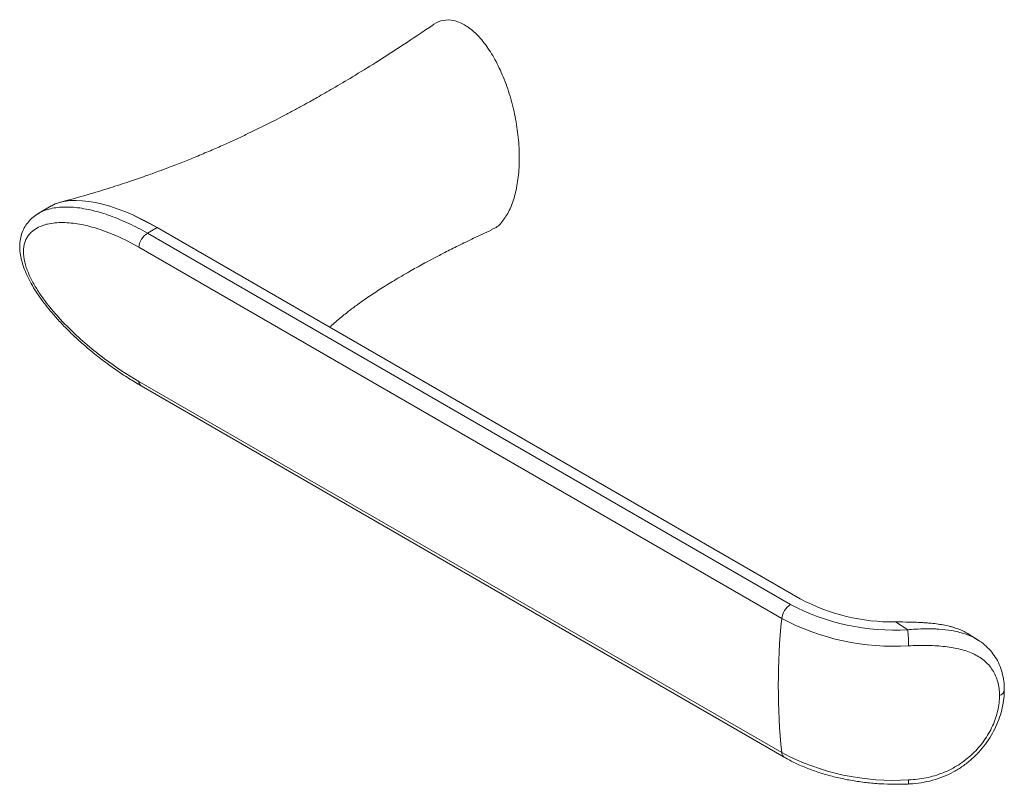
# Model space of a CAD drawing. Header units: millimetres. Extents: x -358 to 236, y 76 to 450.
# Tile 3 of 4: x 78 to 236, y 76 to 199. Entities that reach past the tile are written whole.
import ezdxf

# ---------------------------------------------------------------- set-up
doc = ezdxf.new("R2010")
doc.units = ezdxf.units.MM

msp = doc.modelspace()

# ---------------------------------------------------------------- linework, layer by layer
at = {"color": 7, "linetype": 'Continuous', "lineweight": 15}
for p, q in [((82.707, 169.249), (80.693, 168.086)), ((99.778, 165.776), (96.023, 167.711)), ((98.197, 164.864), (99.778, 165.776)), ((203.385, 105.965), (99.778, 165.776)), ((98.197, 164.864), (201.804, 105.052)), ((200.399, 102.8), (96.792, 162.611)), ((96.792, 140.998), (200.399, 81.187)), ((97.197, 140.268), (200.804, 80.457)), ((220.699, 100.991), (218.714, 102.246)), ((232.05, 99.312), (230.446, 100.327))]:
    msp.add_line(p, q, dxfattribs=at)
for centre, radius, start, end in [((99.887, 162.246), 3.116, 122.84696, 173.26672), ((203.494, 102.434), 3.116, 122.84696, 173.26672), ((218.478, 136.644), 35.722, 242.17531, 273.5644), ((218.274, 133.883), 31.64, 241.92796, 270.7972), ((306.215, 91.994), 106.366, 174.16896, 185.83104), ((218.399, 136.791), 38.463, 242.0971, 273.64261), ((194.379, 98.229), 26.464, 0.38408, 5.99254), ((218.462, 115.473), 38.753, 242.21828, 273.52143)]:
    msp.add_arc(centre, radius, start, end, dxfattribs=at)
at = {"color": 8, "linetype": 'Continuous', "lineweight": 15}
for centre, radius, start, end in [((97.699, 141.024), 0.907, 181.59153, 236.3954), ((235.168, 91.443), 1.109, 286.98619, 351.94107), ((201.306, 81.212), 0.907, 181.5927, 236.37882), ((219.001, 76.626), 1.849, 344.43717, 5.19233)]:
    msp.add_arc(centre, radius, start, end, dxfattribs=at)
at = {"color": 7, "linetype": 'Continuous', "lineweight": 15}
msp.add_ellipse((99.778, 153.528), major_axis=(18.395, -14.59), ratio=0.432051, start_param=1.9009271, end_param=2.9749146, dxfattribs=at)
for points, knots in [([(144.239, 198.431), (142.603, 197.325), (139.54, 195.256), (135.202, 192.476), (131.449, 190.161), (128.295, 188.29), (125.759, 186.836), (123.741, 185.71), (122.04, 184.784), (118.96, 183.145), (115.765, 181.538), (112.416, 179.964), (110.437, 179.065), (108.299, 178.128), (106.1, 177.203), (104.234, 176.45), (102.761, 175.874), (101.45, 175.372), (99.831, 174.769), (97.734, 174.015), (95.135, 173.122), (92.011, 172.109), (88.343, 170.991), (85.682, 170.259), (84.263, 169.869)], [0, 0, 0, 0, 0.09178279, 0.17184049, 0.24016602, 0.29716, 0.34222783, 0.37538924, 0.40297905, 0.43019064, 0.53362013, 0.56400947, 0.59512604, 0.63006177, 0.66739386, 0.70038852, 0.71842084, 0.73663222, 0.76175326, 0.79429378, 0.83430312, 0.88185129, 0.93703738, 1, 1, 1, 1]), ([(149.275, 198.433), (148.69, 198.709), (147.486, 199.276), (145.818, 199.201), (144.729, 198.87), (144.29, 198.447), (144.253, 198.411)], [0, 0, 0, 0, 0.3017977, 0.6204403, 0.9680675, 1, 1, 1, 1]), ([(153.563, 165.434), (153.776, 165.51), (154.562, 165.793), (155.603, 166.945), (156.708, 168.766), (157.507, 171.132), (158.004, 173.894), (158.17, 176.968), (158.003, 180.233), (157.508, 183.57), (156.704, 186.854), (155.618, 189.963), (154.287, 192.792), (152.752, 195.217), (151.06, 197.209), (149.859, 198.033), (149.275, 198.433)], [0, 0, 0, 0, 0.0258206, 0.0954667, 0.1713446, 0.2525559, 0.3376238, 0.4247075, 0.5117913, 0.5968591, 0.6780705, 0.7539483, 0.8235944, 0.8869406, 0.9450051, 1, 1, 1, 1]), ([(86.063, 170.125), (86.051, 170.125), (85.584, 170.155), (84.767, 169.985), (83.642, 169.729), (83.011, 169.398), (82.72, 169.246)], [0, 0, 0, 0, 0.0093716, 0.3699178, 0.7101083, 1, 1, 1, 1]), ([(80.731, 168.086), (80.622, 168.03), (80.218, 167.821), (79.588, 167.317), (78.892, 166.587), (78.321, 165.722), (77.901, 164.74), (77.656, 163.653), (77.599, 162.529), (77.714, 161.381), (77.98, 160.204), (78.396, 158.976), (78.959, 157.699), (79.666, 156.388), (80.522, 155.023), (81.53, 153.612), (82.703, 152.152), (84.041, 150.639), (85.551, 149.078), (87.225, 147.499), (89.032, 145.94), (90.964, 144.409), (93.034, 142.899), (95.129, 141.492), (96.532, 140.666), (97.196, 140.275)], [0, 0, 0, 0, 0.0123567, 0.0458422, 0.0778581, 0.1085839, 0.1414341, 0.1731638, 0.2044022, 0.2345286, 0.265369, 0.297895, 0.3322878, 0.3686242, 0.4068628, 0.4496734, 0.4952839, 0.5446927, 0.5999317, 0.6592251, 0.7214925, 0.7872314, 0.8571753, 0.9324082, 1, 1, 1, 1]), ([(96.792, 162.611), (94.953, 163.673), (93.122, 164.539), (90.395, 165.532), (89.488, 165.811), (87.685, 166.252), (86.787, 166.415), (85.452, 166.549), (85.011, 166.575), (84.145, 166.584), (83.72, 166.568), (82.888, 166.487), (82.48, 166.422), (81.886, 166.282), (81.69, 166.228), (81.306, 166.104), (81.116, 166.033), (80.565, 165.796), (80.217, 165.604), (79.576, 165.134), (79.281, 164.853), (78.908, 164.361), (78.795, 164.184), (78.594, 163.803), (78.506, 163.597), (78.29, 162.937), (78.213, 162.452), (78.209, 161.375), (78.284, 160.809), (78.496, 159.929), (78.583, 159.631), (78.782, 159.042), (78.894, 158.748), (79.141, 158.163), (79.276, 157.871), (79.564, 157.29), (79.718, 157.001), (80.196, 156.15), (80.54, 155.6), (81.268, 154.525), (81.651, 154), (82.448, 152.974), (82.856, 152.479), (84.103, 151.037), (84.965, 150.134), (86.29, 148.843), (86.736, 148.423), (87.64, 147.603), (88.095, 147.205), (89.459, 146.048), (90.372, 145.323), (93.116, 143.271), (94.952, 142.061), (96.792, 140.998)], [0, 0, 0, 0, 0.125, 0.125, 0.1875, 0.1875, 0.25, 0.25, 0.28125, 0.28125, 0.3125, 0.3125, 0.34375, 0.34375, 0.359375, 0.359375, 0.375, 0.375, 0.40625, 0.40625, 0.4375, 0.4375, 0.453125, 0.453125, 0.46875, 0.46875, 0.5, 0.5, 0.53125, 0.53125, 0.546875, 0.546875, 0.5625, 0.5625, 0.578125, 0.578125, 0.59375, 0.59375, 0.625, 0.625, 0.65625, 0.65625, 0.6875, 0.6875, 0.75, 0.75, 0.78125, 0.78125, 0.8125, 0.8125, 0.875, 0.875, 1, 1, 1, 1]), ([(127.568, 149.734), (127.681, 149.836), (128.07, 150.188), (128.771, 150.792), (129.622, 151.497), (130.405, 152.12), (131.134, 152.682), (132.289, 153.543), (133.877, 154.661), (136.039, 156.074), (138.288, 157.455), (140.216, 158.572), (141.796, 159.454), (143.018, 160.122), (144.462, 160.893), (146.246, 161.819), (148.387, 162.893), (150.881, 164.104), (152.654, 164.925), (153.599, 165.363)], [0, 0, 0, 0, 0.0183854, 0.0630357, 0.1082467, 0.1457812, 0.1774915, 0.2141621, 0.3077594, 0.3913476, 0.4776168, 0.5671684, 0.6048662, 0.6426938, 0.6906411, 0.7503479, 0.8218093, 0.9050242, 1, 1, 1, 1]), ([(218.714, 102.246), (219.123, 102.243), (220.151, 102.236), (221.592, 102.208), (222.812, 102.155), (223.612, 102.103), (224.392, 102.041), (225.342, 101.939), (226.446, 101.769), (227.326, 101.581), (228.419, 101.285), (229.379, 100.916), (230.151, 100.524), (230.404, 100.348), (230.442, 100.322)], [0, 0, 0, 0, 0.0903987, 0.2275349, 0.3205046, 0.3672181, 0.4123989, 0.5031938, 0.5955742, 0.6896174, 0.7369314, 0.9016194, 0.9852102, 1, 1, 1, 1]), ([(235.492, 90.383), (235.492, 91.167), (235.397, 91.902), (235.117, 92.933), (235, 93.266), (234.718, 93.907), (234.555, 94.211), (234.002, 95.07), (233.55, 95.576), (232.738, 96.246), (232.447, 96.453), (231.833, 96.828), (231.51, 96.999), (230.828, 97.309), (230.471, 97.448), (229.721, 97.697), (229.329, 97.807), (228.127, 98.091), (227.283, 98.223), (225.956, 98.355), (225.501, 98.388), (224.589, 98.435), (224.129, 98.449), (222.739, 98.466), (221.798, 98.446), (220.843, 98.406)], [0, 0, 0, 0, 0.125, 0.125, 0.1875, 0.1875, 0.25, 0.25, 0.375, 0.375, 0.4375, 0.4375, 0.5, 0.5, 0.5625, 0.5625, 0.625, 0.625, 0.75, 0.75, 0.8125, 0.8125, 0.875, 0.875, 1, 1, 1, 1]), ([(236.249, 91.287), (236.248, 91.631), (236.247, 92.471), (236.026, 93.746), (235.62, 95.086), (235.024, 96.307), (234.27, 97.397), (233.357, 98.342), (232.591, 98.984), (232.095, 99.265), (231.993, 99.323)], [0, 0, 0, 0, 0.1030996, 0.2515357, 0.3988202, 0.5438917, 0.6836556, 0.8233515, 0.9638524, 1, 1, 1, 1]), ([(220.781, 76.145), (220.887, 76.145), (221.586, 76.144), (222.908, 76.323), (224.709, 76.697), (226.459, 77.291), (228.087, 78.056), (229.586, 78.981), (230.953, 80.051), (232.174, 81.246), (233.246, 82.546), (234.168, 83.934), (234.938, 85.399), (235.543, 86.91), (235.968, 88.437), (236.224, 89.907), (236.246, 90.847), (236.257, 91.292)], [0, 0, 0, 0, 0.01298733, 0.08517565, 0.16202383, 0.2371376, 0.3097745, 0.38074386, 0.45121662, 0.5211805, 0.58950066, 0.65864551, 0.7283686, 0.79831509, 0.86798944, 0.93750973, 1, 1, 1, 1]), ([(220.843, 76.793), (221.798, 76.833), (222.738, 76.945), (224.127, 77.231), (224.586, 77.345), (225.496, 77.616), (225.949, 77.773), (227.279, 78.305), (228.12, 78.736), (229.313, 79.497), (229.7, 79.771), (230.449, 80.357), (230.813, 80.671), (231.842, 81.651), (232.454, 82.359), (233.262, 83.494), (233.515, 83.888), (233.974, 84.685), (234.181, 85.087), (234.55, 85.899), (234.712, 86.308), (234.993, 87.133), (235.112, 87.55), (235.397, 88.791), (235.492, 89.598), (235.492, 90.383)], [0, 0, 0, 0, 0.125, 0.125, 0.1875, 0.1875, 0.25, 0.25, 0.375, 0.375, 0.4375, 0.4375, 0.5, 0.5, 0.625, 0.625, 0.6875, 0.6875, 0.75, 0.75, 0.8125, 0.8125, 0.875, 0.875, 1, 1, 1, 1]), ([(200.804, 80.457), (201.105, 80.288), (201.972, 79.802), (203.507, 79.073), (205.435, 78.306), (207.465, 77.648), (209.58, 77.101), (211.763, 76.668), (214, 76.351), (216.272, 76.154), (218.54, 76.069), (220.043, 76.11), (220.782, 76.13)], [0, 0, 0, 0, 0.0561706, 0.1618847, 0.2674881, 0.3729584, 0.4782808, 0.5834652, 0.6885355, 0.7935228, 0.8984624, 1, 1, 1, 1])]:
    msp.add_open_spline(points, degree=3, knots=knots, dxfattribs=at)
at = {"color": 8, "linetype": 'Continuous', "lineweight": 15}
for points, knots in [([(80.269, 167.806), (80.573, 168), (81.04, 168.298), (82.272, 168.782), (84.039, 169.125), (86.624, 169.068), (89.383, 168.582), (91.78, 167.854), (93.731, 167.097), (95.214, 166.438), (96.707, 165.7), (97.699, 165.143), (98.197, 164.864)], [0, 0, 0, 0, 0.0668626, 0.1026695, 0.2429552, 0.3857947, 0.5358618, 0.6880662, 0.7649961, 0.843137, 0.9214233, 1, 1, 1, 1]), ([(220.699, 100.991), (221.119, 101.023), (222.126, 101.098), (223.597, 101.145), (224.836, 101.128), (226.227, 101.056), (227.486, 100.914), (228.821, 100.641), (230.054, 100.289), (231.144, 99.872), (231.8, 99.443), (231.991, 99.318)], [0, 0, 0, 0, 0.0972976, 0.2327588, 0.3447568, 0.3948811, 0.5745198, 0.6655288, 0.7577197, 0.929565, 1, 1, 1, 1])]:
    msp.add_open_spline(points, degree=3, knots=knots, dxfattribs=at)

doc.saveas('drawing.dxf')
